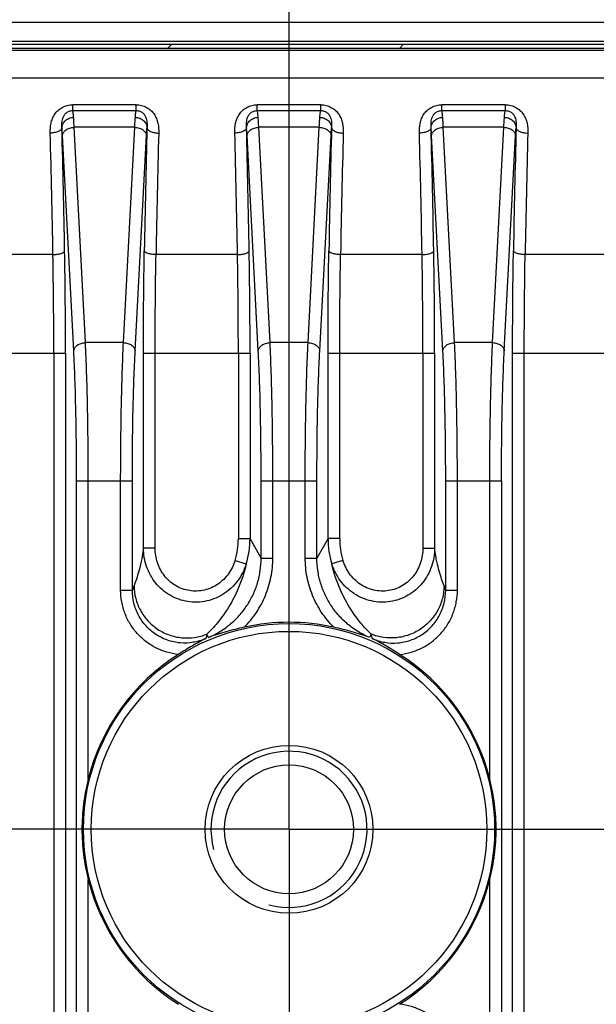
# Model space of a CAD drawing. Header units: millimetres. Extents: x 103 to 457, y -27 to 282.
# Tile 36 of 41: x 389 to 404, y 144 to 170. Entities that reach past the tile are written whole.
import ezdxf

# ---------------------------------------------------------------- set-up
doc = ezdxf.new("R2010")
doc.units = ezdxf.units.MM
doc.header["$LTSCALE"] = 23.1
doc.header["$PDMODE"] = 3
doc.header["$PDSIZE"] = 8
doc.linetypes.add('CENTER', pattern=[0.6, 0.375, -0.075, 0.075, -0.075])
doc.layers.get('0').update_dxf_attribs({"linetype": 'CONTINUOUS'})
doc.layers.get('Defpoints').update_dxf_attribs({"linetype": 'CONTINUOUS'})
for name, color, linetype in [('00_COMPONENTS', 7, 'CONTINUOUS'), ('03_ALL_AXES', 7, 'CONTINUOUS'), ('51__DRAFT_DIMS', 7, 'CONTINUOUS')]:
    doc.layers.add(name, color=color, linetype=linetype)
doc.styles.get("Standard").update_dxf_attribs({"font": 'simfang.ttf'})
doc.dimstyles.new('DIMSTYLE_4', dxfattribs={"dimtxt": 3, "dimasz": 3, "dimexe": 2.5, "dimexo": 0.5, "dimgap": 0.75, "dimtad": 1, "dimdsep": 46, "dimtxsty": 'STANDARD', "dimblk": '_FILLED', "dimblk1": '_FILLED', "dimblk2": '_FILLED', "dimcen": 0.09, "dimazin": 2, "dimtp": 0.2, "dimtm": 0.2, "dimtfac": 1, "dimtofl": 0, "dimtmove": 0, "dimatfit": 3, "dimldrblk": '_FILLED', "dimfxl": 1, "dimtolj": 1, "dimarcsym": 0})

# ---------------------------------------------------------------- blocks, each defined once
blk = doc.blocks.new('_FILLED')
at = {"color": 0, "linetype": 'ByBlock'}
blk.add_solid([(0, 0), (-1, 0.1667), (-1, -0.1667)], dxfattribs=at)
blk = doc.blocks.new('*D5')
at = {"layer": '51__DRAFT_DIMS', "color": 0, "lineweight": -2}
for p, q in [((396, 152.991), (396, 192.267)), ((419.65, 152.848), (419.65, 192.267)), ((399, 189.767), (416.65, 189.767))]:
    blk.add_line(p, q, dxfattribs=at)
at = {"layer": 'Defpoints', "color": 0}
for p in [(419.65, 189.767), (396, 152.491), (419.65, 152.348)]:
    blk.add_point(p, dxfattribs=at)
at = {"layer": '51__DRAFT_DIMS', "color": 0, "linetype": 'ByBlock', "lineweight": -2, "xscale": 3, "yscale": 3, "zscale": 3, "rotation": 180}
blk.add_blockref('_FILLED', (396, 189.767), dxfattribs=at)
at = {"layer": '51__DRAFT_DIMS', "color": 0, "linetype": 'ByBlock', "lineweight": -2, "xscale": 3, "yscale": 3, "zscale": 3}
blk.add_blockref('_FILLED', (419.65, 189.767), dxfattribs=at)
at = {"layer": '51__DRAFT_DIMS', "color": 0, "insert": (407.761, 194.517), "char_height": 3, "attachment_point": 2, "line_spacing_factor": 0.9}
blk.add_mtext('\\A1;23.65', dxfattribs=at)
blk = doc.blocks.new('*D7')
at = {"layer": '51__DRAFT_DIMS', "color": 0, "lineweight": -2}
for p, q in [((381.497, 170.072), (345.441, 170.072)), ((347.941, 151.772), (347.941, 167.072)), ((392.242, 148.772), (345.441, 148.772))]:
    blk.add_line(p, q, dxfattribs=at)
at = {"layer": 'Defpoints', "color": 0}
for p in [(347.941, 170.072), (381.997, 170.072), (392.742, 148.772)]:
    blk.add_point(p, dxfattribs=at)
at = {"layer": '51__DRAFT_DIMS', "color": 0, "linetype": 'ByBlock', "lineweight": -2, "xscale": 3, "yscale": 3, "zscale": 3}
for p, rotation in [((347.941, 170.072), 90), ((347.941, 148.772), 270)]:
    blk.add_blockref('_FILLED', p, dxfattribs=dict(at, rotation=rotation))
at = {"layer": '51__DRAFT_DIMS', "color": 0, "insert": (343.191, 159.361), "char_height": 3, "attachment_point": 2, "rotation": 90, "line_spacing_factor": 0.9}
blk.add_mtext('\\A1;21.3', dxfattribs=at)

msp = doc.modelspace()

# ---------------------------------------------------------------- linework, layer by layer
at = {"layer": '00_COMPONENTS'}
for p, q in [((382.894, 169.446), (432.756, 169.446)), ((382.894, 168.96), (432.756, 168.96)), ((432.803, 168.772), (382.847, 168.772)), ((432.803, 168.718), (382.847, 168.718)), ((382.894, 168.88), (432.756, 168.88)), ((432.756, 168.872), (382.894, 168.872)), ((392.889, 168.772), (392.989, 168.872)), ((398.829, 168.772), (398.929, 168.872)), ((432.803, 168.006), (382.847, 168.006)), ((390.456, 167.181), (390.456, 167.331)), ((392.084, 167.331), (390.456, 167.331)), ((392.084, 167.181), (392.084, 167.331)), ((395.186, 167.181), (395.186, 167.331)), ((396.814, 167.331), (395.186, 167.331)), ((396.814, 167.181), (396.814, 167.331)), ((399.916, 167.181), (399.916, 167.331)), ((401.544, 167.331), (399.916, 167.331)), ((401.544, 167.181), (401.544, 167.331)), ((390.456, 167.181), (392.084, 167.181)), ((395.186, 167.181), (396.814, 167.181)), ((399.916, 167.181), (401.544, 167.181)), ((390.783, 161.236), (390.493, 166.752)), ((392.046, 166.752), (390.493, 166.752)), ((391.757, 161.236), (392.046, 166.752)), ((395.513, 161.236), (395.223, 166.752)), ((396.776, 166.752), (395.223, 166.752)), ((396.487, 161.236), (396.776, 166.752)), ((400.243, 161.236), (399.953, 166.752)), ((401.506, 166.752), (399.953, 166.752)), ((401.217, 161.236), (401.506, 166.752)), ((390.483, 161.024), (390.194, 166.54)), ((392.057, 161.024), (392.346, 166.54)), ((395.213, 161.024), (394.924, 166.54)), ((396.787, 161.024), (397.076, 166.54)), ((399.943, 161.024), (399.654, 166.54)), ((401.517, 161.024), (401.806, 166.54)), ((389.949, 163.491), (387.861, 163.491)), ((394.679, 163.491), (392.591, 163.491)), ((399.409, 163.491), (397.321, 163.491)), ((404.139, 163.491), (402.051, 163.491)), ((391.757, 161.236), (390.783, 161.236)), ((396.487, 161.236), (395.513, 161.236)), ((401.217, 161.236), (400.243, 161.236)), ((387.54, 160.963), (390.27, 160.963)), ((389.971, 160.963), (389.971, 90.581)), ((390.27, 160.963), (390.27, 90.581)), ((392.27, 155.977), (392.27, 160.963)), ((392.27, 160.963), (395, 160.963)), ((392.569, 155.977), (392.569, 160.963)), ((394.701, 160.963), (394.701, 156.218)), ((395, 160.963), (395, 156.218)), ((397, 156.218), (397, 160.963)), ((397, 160.963), (399.73, 160.963)), ((397.299, 156.218), (397.299, 160.963)), ((399.431, 160.963), (399.431, 155.977)), ((399.73, 160.963), (399.73, 155.977)), ((401.73, 90.581), (401.73, 160.963)), ((401.73, 160.963), (404.46, 160.963)), ((402.029, 90.581), (402.029, 160.963)), ((390.555, 93.843), (390.555, 157.701)), ((390.555, 157.701), (391.985, 157.701)), ((390.855, 150.054), (390.855, 157.701)), ((391.685, 154.899), (391.685, 157.701)), ((391.985, 154.899), (391.985, 157.701)), ((395.285, 155.719), (395.285, 157.701)), ((395.285, 157.701), (396.715, 157.701)), ((395.585, 155.719), (395.585, 157.701)), ((396.415, 155.719), (396.415, 157.701)), ((396.715, 155.719), (396.715, 157.701)), ((400.015, 154.899), (400.015, 157.701)), ((400.015, 157.701), (401.445, 157.701)), ((400.315, 154.899), (400.315, 157.701)), ((401.145, 150.054), (401.145, 157.701)), ((401.445, 157.701), (401.445, 93.843)), ((394.701, 156.218), (395, 156.218)), ((395.285, 155.719), (395, 156.218)), ((397, 156.218), (396.715, 155.719)), ((397.299, 156.218), (397, 156.218)), ((392.569, 155.977), (392.27, 155.977)), ((399.431, 155.977), (399.73, 155.977)), ((394.617, 155.66), (394.904, 155.573)), ((395.285, 155.719), (395.585, 155.719)), ((396.415, 155.719), (396.715, 155.719)), ((397.382, 155.66), (397.096, 155.573)), ((391.685, 154.899), (391.985, 154.899)), ((400.015, 154.899), (400.315, 154.899)), ((393.94, 153.689), (393.896, 153.773)), ((398.104, 153.773), (398.06, 153.689)), ((390.855, 104.054), (390.855, 147.49)), ((401.145, 104.054), (401.145, 147.49))]:
    msp.add_line(p, q, dxfattribs=at)
for radius in [5.269, 5.07, 2.15, 1.65]:
    msp.add_circle((396, 148.772), radius, dxfattribs=at)
for centre, radius, start, end in [((79.059, 158.373), 311.233, 0.95936, 1.54086), ((714.151, 158.14), 321.906, 178.46878, 179.031), ((83.789, 158.373), 311.233, 0.95936, 1.54086), ((718.881, 158.14), 321.906, 178.46878, 179.031), ((88.519, 158.373), 311.233, 0.95936, 1.54086), ((723.611, 158.14), 321.906, 178.46878, 179.031), ((87.532, 158.354), 302.461, 0.97318, 1.56305), ((705.377, 158.125), 312.832, 178.44672, 179.01704), ((92.262, 158.354), 302.461, 0.97318, 1.56305), ((710.107, 158.125), 312.832, 178.44672, 179.01704), ((96.992, 158.354), 302.461, 0.97318, 1.56305), ((714.837, 158.125), 312.832, 178.44672, 179.01704), ((247.418, 161.003), 142.553, 359.9837, 1.00008), ((237.098, 161.005), 153.173, 359.98428, 0.96479), ((252.148, 161.003), 142.553, 359.9837, 1.00008), ((241.828, 161.005), 153.173, 359.98428, 0.96479), ((256.878, 161.003), 142.553, 359.9837, 1.00008), ((246.558, 161.005), 153.173, 359.98428, 0.96479), ((392.792, 156.218), 1.909, 343.0056, 0.0066), ((392.793, 156.219), 2.208, 342.9606, 359.9676), ((399.207, 156.219), 2.208, 180.0324, 197.0396), ((399.208, 156.218), 1.909, 179.9934, 196.9945), ((425.352, 142.175), 35.711, 158.9358, 159.1268), ((366.809, 142.237), 35.538, 20.8728, 21.0646), ((396, 148.772), 5.303, 77.5118, 102.4882), ((414.215, 148.4), 21.017, 165.1879, 165.5141), ((377.873, 148.423), 20.926, 14.4852, 14.8128), ((396, 148.772), 5.303, 122.3133, 166.0119), ((396, 148.772), 5.303, 13.9881, 57.6867), ((396, 148.772), 2, 255, 195), ((396, 148.772), 5.303, 193.9881, 237.6867), ((396, 148.772), 5.303, 302.3133, 346.0119)]:
    msp.add_arc(centre, radius, start, end, dxfattribs=at)
for points, knots in [([(389.88, 166.604), (389.878, 166.688), (389.885, 166.814), (389.934, 166.975), (389.993, 167.089), (390.078, 167.189), (390.188, 167.268), (390.317, 167.319), (390.41, 167.331), (390.456, 167.331)], [0, 0, 0, 0, 0.239231, 0.359409, 0.481062, 0.605456, 0.733613, 0.865587, 1, 1, 1, 1]), ([(392.084, 167.331), (392.13, 167.331), (392.223, 167.319), (392.352, 167.268), (392.462, 167.189), (392.547, 167.089), (392.606, 166.975), (392.655, 166.814), (392.662, 166.688), (392.66, 166.604)], [0, 0, 0, 0, 0.134414, 0.266388, 0.394544, 0.518938, 0.640591, 0.760769, 1, 1, 1, 1]), ([(394.61, 166.604), (394.608, 166.688), (394.615, 166.814), (394.664, 166.975), (394.723, 167.089), (394.808, 167.189), (394.918, 167.268), (395.047, 167.319), (395.14, 167.331), (395.186, 167.331)], [0, 0, 0, 0, 0.239231, 0.359409, 0.481062, 0.605456, 0.733613, 0.865587, 1, 1, 1, 1]), ([(396.814, 167.331), (396.86, 167.331), (396.953, 167.319), (397.082, 167.268), (397.192, 167.189), (397.277, 167.089), (397.336, 166.975), (397.385, 166.814), (397.392, 166.688), (397.39, 166.604)], [0, 0, 0, 0, 0.134414, 0.266388, 0.394544, 0.518938, 0.640591, 0.760769, 1, 1, 1, 1]), ([(399.34, 166.604), (399.338, 166.688), (399.345, 166.814), (399.394, 166.975), (399.453, 167.089), (399.538, 167.189), (399.648, 167.268), (399.777, 167.319), (399.87, 167.331), (399.916, 167.331)], [0, 0, 0, 0, 0.239231, 0.359409, 0.481062, 0.605456, 0.733613, 0.865587, 1, 1, 1, 1]), ([(401.544, 167.331), (401.59, 167.331), (401.683, 167.319), (401.812, 167.268), (401.922, 167.189), (402.007, 167.089), (402.066, 166.975), (402.115, 166.814), (402.122, 166.688), (402.12, 166.604)], [0, 0, 0, 0, 0.134414, 0.266388, 0.394544, 0.518938, 0.640591, 0.760769, 1, 1, 1, 1]), ([(390.18, 166.742), (390.178, 166.787), (390.177, 166.854), (390.189, 166.942), (390.208, 167.008), (390.241, 167.072), (390.293, 167.129), (390.367, 167.171), (390.426, 167.181), (390.456, 167.181)], [0, 0, 0, 0, 0.227977, 0.340952, 0.455486, 0.574662, 0.70312, 0.845581, 1, 1, 1, 1]), ([(390.18, 166.742), (390.18, 166.759), (390.185, 166.793), (390.203, 166.842), (390.232, 166.887), (390.282, 166.941), (390.365, 166.989), (390.441, 167.004), (390.479, 167.004)], [0, 0, 0, 0, 0.116508, 0.234919, 0.356095, 0.480433, 0.736836, 1, 1, 1, 1]), ([(390.479, 167.004), (390.478, 167.026), (390.475, 167.064), (390.469, 167.115), (390.464, 167.149), (390.46, 167.169), (390.458, 167.177), (390.456, 167.181)], [0, 0, 0, 0, 0.359141, 0.646869, 0.860844, 0.939772, 1, 1, 1, 1]), ([(390.493, 166.752), (390.492, 166.798), (390.488, 166.882), (390.482, 166.966), (390.479, 167.004)], [0, 0, 0, 0, 0.546543, 1, 1, 1, 1]), ([(392.046, 166.752), (392.048, 166.798), (392.052, 166.882), (392.058, 166.966), (392.061, 167.004)], [0, 0, 0, 0, 0.546544, 1, 1, 1, 1]), ([(392.061, 167.004), (392.062, 167.026), (392.065, 167.064), (392.071, 167.115), (392.076, 167.149), (392.08, 167.169), (392.082, 167.177), (392.084, 167.181)], [0, 0, 0, 0, 0.359141, 0.646869, 0.860844, 0.939772, 1, 1, 1, 1]), ([(392.061, 167.004), (392.099, 167.004), (392.175, 166.989), (392.258, 166.941), (392.308, 166.887), (392.337, 166.842), (392.355, 166.793), (392.36, 166.759), (392.36, 166.742)], [0, 0, 0, 0, 0.263164, 0.519567, 0.643905, 0.765081, 0.883492, 1, 1, 1, 1]), ([(392.084, 167.181), (392.114, 167.181), (392.173, 167.171), (392.247, 167.129), (392.299, 167.072), (392.332, 167.008), (392.351, 166.942), (392.363, 166.854), (392.362, 166.787), (392.36, 166.742)], [0, 0, 0, 0, 0.15442, 0.29688, 0.425338, 0.544514, 0.659048, 0.772022, 1, 1, 1, 1]), ([(394.91, 166.742), (394.908, 166.787), (394.907, 166.854), (394.919, 166.942), (394.938, 167.008), (394.971, 167.072), (395.023, 167.129), (395.097, 167.171), (395.156, 167.181), (395.186, 167.181)], [0, 0, 0, 0, 0.227977, 0.340952, 0.455486, 0.574662, 0.70312, 0.845581, 1, 1, 1, 1]), ([(394.91, 166.742), (394.91, 166.759), (394.915, 166.793), (394.933, 166.842), (394.962, 166.887), (395.012, 166.941), (395.095, 166.989), (395.171, 167.004), (395.209, 167.004)], [0, 0, 0, 0, 0.116508, 0.234919, 0.356095, 0.480433, 0.736836, 1, 1, 1, 1]), ([(395.209, 167.004), (395.208, 167.026), (395.205, 167.064), (395.199, 167.115), (395.194, 167.149), (395.19, 167.169), (395.188, 167.177), (395.186, 167.181)], [0, 0, 0, 0, 0.359141, 0.646869, 0.860844, 0.939772, 1, 1, 1, 1]), ([(395.223, 166.752), (395.222, 166.798), (395.218, 166.882), (395.212, 166.966), (395.209, 167.004)], [0, 0, 0, 0, 0.546543, 1, 1, 1, 1]), ([(396.776, 166.752), (396.778, 166.798), (396.782, 166.882), (396.788, 166.966), (396.791, 167.004)], [0, 0, 0, 0, 0.546544, 1, 1, 1, 1]), ([(396.791, 167.004), (396.792, 167.026), (396.795, 167.064), (396.801, 167.115), (396.806, 167.149), (396.81, 167.169), (396.812, 167.177), (396.814, 167.181)], [0, 0, 0, 0, 0.359141, 0.646869, 0.860844, 0.939772, 1, 1, 1, 1]), ([(396.791, 167.004), (396.829, 167.004), (396.905, 166.989), (396.988, 166.941), (397.038, 166.887), (397.067, 166.842), (397.085, 166.793), (397.09, 166.759), (397.09, 166.742)], [0, 0, 0, 0, 0.263164, 0.519567, 0.643905, 0.765081, 0.883492, 1, 1, 1, 1]), ([(396.814, 167.181), (396.844, 167.181), (396.903, 167.171), (396.977, 167.129), (397.029, 167.072), (397.062, 167.008), (397.081, 166.942), (397.093, 166.854), (397.092, 166.787), (397.09, 166.742)], [0, 0, 0, 0, 0.15442, 0.29688, 0.425338, 0.544514, 0.659048, 0.772022, 1, 1, 1, 1]), ([(399.64, 166.742), (399.638, 166.787), (399.637, 166.854), (399.649, 166.942), (399.668, 167.008), (399.701, 167.072), (399.753, 167.129), (399.827, 167.171), (399.886, 167.181), (399.916, 167.181)], [0, 0, 0, 0, 0.227977, 0.340952, 0.455486, 0.574662, 0.70312, 0.845581, 1, 1, 1, 1]), ([(399.64, 166.742), (399.64, 166.759), (399.645, 166.793), (399.663, 166.842), (399.692, 166.887), (399.742, 166.941), (399.825, 166.989), (399.901, 167.004), (399.939, 167.004)], [0, 0, 0, 0, 0.116508, 0.234919, 0.356095, 0.480433, 0.736836, 1, 1, 1, 1]), ([(399.939, 167.004), (399.938, 167.026), (399.935, 167.064), (399.929, 167.115), (399.924, 167.149), (399.92, 167.169), (399.918, 167.177), (399.916, 167.181)], [0, 0, 0, 0, 0.359141, 0.646869, 0.860844, 0.939772, 1, 1, 1, 1]), ([(399.953, 166.752), (399.952, 166.798), (399.948, 166.882), (399.942, 166.966), (399.939, 167.004)], [0, 0, 0, 0, 0.546543, 1, 1, 1, 1]), ([(401.506, 166.752), (401.508, 166.798), (401.512, 166.882), (401.518, 166.966), (401.521, 167.004)], [0, 0, 0, 0, 0.546544, 1, 1, 1, 1]), ([(401.521, 167.004), (401.522, 167.026), (401.525, 167.064), (401.531, 167.115), (401.536, 167.149), (401.54, 167.169), (401.542, 167.177), (401.544, 167.181)], [0, 0, 0, 0, 0.359141, 0.646869, 0.860844, 0.939772, 1, 1, 1, 1]), ([(401.521, 167.004), (401.559, 167.004), (401.635, 166.989), (401.718, 166.941), (401.768, 166.887), (401.797, 166.842), (401.815, 166.793), (401.82, 166.759), (401.82, 166.742)], [0, 0, 0, 0, 0.263164, 0.519567, 0.643905, 0.765081, 0.883492, 1, 1, 1, 1]), ([(401.544, 167.181), (401.574, 167.181), (401.633, 167.171), (401.707, 167.129), (401.759, 167.072), (401.792, 167.008), (401.811, 166.942), (401.823, 166.854), (401.822, 166.787), (401.82, 166.742)], [0, 0, 0, 0, 0.15442, 0.29688, 0.425338, 0.544514, 0.659048, 0.772022, 1, 1, 1, 1]), ([(390.18, 166.742), (390.179, 166.733), (390.173, 166.714), (390.153, 166.688), (390.124, 166.665), (390.086, 166.645), (390.041, 166.628), (389.973, 166.611), (389.918, 166.605), (389.88, 166.604)], [0, 0, 0, 0, 0.07779, 0.166953, 0.271882, 0.393499, 0.530432, 0.679834, 1, 1, 1, 1]), ([(390.194, 166.54), (390.192, 166.577), (390.188, 166.644), (390.183, 166.711), (390.18, 166.742)], [0, 0, 0, 0, 0.546431, 1, 1, 1, 1]), ([(390.194, 166.54), (390.195, 166.554), (390.2, 166.582), (390.219, 166.621), (390.248, 166.657), (390.299, 166.701), (390.382, 166.739), (390.456, 166.751), (390.493, 166.752)], [0, 0, 0, 0, 0.103075, 0.210887, 0.325727, 0.448563, 0.715389, 1, 1, 1, 1]), ([(392.046, 166.752), (392.084, 166.751), (392.158, 166.739), (392.241, 166.701), (392.292, 166.657), (392.321, 166.621), (392.34, 166.582), (392.345, 166.554), (392.346, 166.54)], [0, 0, 0, 0, 0.284611, 0.551437, 0.674273, 0.789113, 0.896925, 1, 1, 1, 1]), ([(392.346, 166.54), (392.348, 166.577), (392.352, 166.644), (392.357, 166.711), (392.36, 166.742)], [0, 0, 0, 0, 0.546432, 1, 1, 1, 1]), ([(392.36, 166.742), (392.361, 166.733), (392.367, 166.714), (392.387, 166.688), (392.416, 166.665), (392.454, 166.645), (392.499, 166.628), (392.567, 166.611), (392.622, 166.605), (392.66, 166.604)], [0, 0, 0, 0, 0.077791, 0.166955, 0.271884, 0.393501, 0.530433, 0.679835, 1, 1, 1, 1]), ([(394.91, 166.742), (394.909, 166.733), (394.903, 166.714), (394.883, 166.688), (394.854, 166.665), (394.816, 166.645), (394.771, 166.628), (394.703, 166.611), (394.648, 166.605), (394.61, 166.604)], [0, 0, 0, 0, 0.07779, 0.166953, 0.271882, 0.393499, 0.530432, 0.679834, 1, 1, 1, 1]), ([(394.924, 166.54), (394.922, 166.577), (394.918, 166.644), (394.913, 166.711), (394.91, 166.742)], [0, 0, 0, 0, 0.546431, 1, 1, 1, 1]), ([(394.924, 166.54), (394.925, 166.554), (394.93, 166.582), (394.949, 166.621), (394.978, 166.657), (395.029, 166.701), (395.112, 166.739), (395.186, 166.751), (395.223, 166.752)], [0, 0, 0, 0, 0.103075, 0.210887, 0.325727, 0.448563, 0.715389, 1, 1, 1, 1]), ([(396.776, 166.752), (396.814, 166.751), (396.888, 166.739), (396.971, 166.701), (397.022, 166.657), (397.051, 166.621), (397.07, 166.582), (397.075, 166.554), (397.076, 166.54)], [0, 0, 0, 0, 0.284611, 0.551437, 0.674273, 0.789113, 0.896925, 1, 1, 1, 1]), ([(397.076, 166.54), (397.078, 166.577), (397.082, 166.644), (397.087, 166.711), (397.09, 166.742)], [0, 0, 0, 0, 0.546432, 1, 1, 1, 1]), ([(397.09, 166.742), (397.091, 166.733), (397.097, 166.714), (397.117, 166.688), (397.146, 166.665), (397.184, 166.645), (397.229, 166.628), (397.297, 166.611), (397.352, 166.605), (397.39, 166.604)], [0, 0, 0, 0, 0.077791, 0.166955, 0.271884, 0.393501, 0.530433, 0.679835, 1, 1, 1, 1]), ([(399.64, 166.742), (399.639, 166.733), (399.633, 166.714), (399.613, 166.688), (399.584, 166.665), (399.546, 166.645), (399.501, 166.628), (399.433, 166.611), (399.378, 166.605), (399.34, 166.604)], [0, 0, 0, 0, 0.07779, 0.166953, 0.271882, 0.393499, 0.530432, 0.679834, 1, 1, 1, 1]), ([(399.654, 166.54), (399.652, 166.577), (399.648, 166.644), (399.643, 166.711), (399.64, 166.742)], [0, 0, 0, 0, 0.546431, 1, 1, 1, 1]), ([(399.654, 166.54), (399.655, 166.554), (399.66, 166.582), (399.679, 166.621), (399.708, 166.657), (399.759, 166.701), (399.842, 166.739), (399.916, 166.751), (399.953, 166.752)], [0, 0, 0, 0, 0.103075, 0.210887, 0.325727, 0.448563, 0.715389, 1, 1, 1, 1]), ([(401.506, 166.752), (401.544, 166.751), (401.618, 166.739), (401.701, 166.701), (401.752, 166.657), (401.781, 166.621), (401.8, 166.582), (401.805, 166.554), (401.806, 166.54)], [0, 0, 0, 0, 0.284611, 0.551437, 0.674273, 0.789113, 0.896925, 1, 1, 1, 1]), ([(401.806, 166.54), (401.808, 166.577), (401.812, 166.644), (401.817, 166.711), (401.82, 166.742)], [0, 0, 0, 0, 0.546432, 1, 1, 1, 1]), ([(401.82, 166.742), (401.821, 166.733), (401.827, 166.714), (401.847, 166.688), (401.876, 166.665), (401.914, 166.645), (401.959, 166.628), (402.027, 166.611), (402.082, 166.605), (402.12, 166.604)], [0, 0, 0, 0, 0.077791, 0.166955, 0.271884, 0.393501, 0.530433, 0.679835, 1, 1, 1, 1]), ([(389.949, 163.491), (389.986, 163.492), (390.041, 163.496), (390.11, 163.508), (390.154, 163.519), (390.187, 163.53), (390.208, 163.541), (390.221, 163.549), (390.232, 163.557), (390.243, 163.568), (390.248, 163.577), (390.249, 163.584)], [0, 0, 0, 0, 0.342135, 0.499636, 0.64139, 0.763433, 0.816221, 0.863279, 0.90467, 0.940733, 1, 1, 1, 1]), ([(392.27, 160.963), (392.27, 161.185), (392.271, 162.058), (392.28, 162.932), (392.291, 163.584)], [0, 0, 0, 0, 0.253882, 1, 1, 1, 1]), ([(392.591, 163.491), (392.554, 163.492), (392.499, 163.496), (392.43, 163.508), (392.386, 163.519), (392.353, 163.53), (392.332, 163.541), (392.319, 163.549), (392.308, 163.557), (392.297, 163.568), (392.292, 163.577), (392.291, 163.584)], [0, 0, 0, 0, 0.342135, 0.499636, 0.64139, 0.763433, 0.816221, 0.863279, 0.90467, 0.940733, 1, 1, 1, 1]), ([(392.569, 160.963), (392.569, 161.177), (392.571, 162.02), (392.58, 162.863), (392.591, 163.491)], [0, 0, 0, 0, 0.253882, 1, 1, 1, 1]), ([(394.679, 163.491), (394.716, 163.492), (394.771, 163.496), (394.84, 163.508), (394.884, 163.519), (394.917, 163.53), (394.938, 163.541), (394.951, 163.549), (394.962, 163.557), (394.973, 163.568), (394.978, 163.577), (394.979, 163.584)], [0, 0, 0, 0, 0.342135, 0.499636, 0.64139, 0.763433, 0.816221, 0.863279, 0.90467, 0.940733, 1, 1, 1, 1]), ([(397, 160.963), (397, 161.185), (397.001, 162.058), (397.01, 162.932), (397.021, 163.584)], [0, 0, 0, 0, 0.253882, 1, 1, 1, 1]), ([(397.321, 163.491), (397.284, 163.492), (397.229, 163.496), (397.16, 163.508), (397.116, 163.519), (397.083, 163.53), (397.062, 163.541), (397.049, 163.549), (397.038, 163.557), (397.027, 163.568), (397.022, 163.577), (397.021, 163.584)], [0, 0, 0, 0, 0.342135, 0.499636, 0.64139, 0.763433, 0.816221, 0.863279, 0.90467, 0.940733, 1, 1, 1, 1]), ([(397.299, 160.963), (397.299, 161.177), (397.301, 162.02), (397.31, 162.863), (397.321, 163.491)], [0, 0, 0, 0, 0.253882, 1, 1, 1, 1]), ([(399.409, 163.491), (399.446, 163.492), (399.501, 163.496), (399.57, 163.508), (399.614, 163.519), (399.647, 163.53), (399.668, 163.541), (399.681, 163.549), (399.692, 163.557), (399.703, 163.568), (399.708, 163.577), (399.709, 163.584)], [0, 0, 0, 0, 0.342135, 0.499636, 0.64139, 0.763433, 0.816221, 0.863279, 0.90467, 0.940733, 1, 1, 1, 1]), ([(401.73, 160.963), (401.73, 161.185), (401.731, 162.058), (401.74, 162.932), (401.751, 163.584)], [0, 0, 0, 0, 0.253882, 1, 1, 1, 1]), ([(402.051, 163.491), (402.014, 163.492), (401.959, 163.496), (401.89, 163.508), (401.846, 163.519), (401.813, 163.53), (401.792, 163.541), (401.779, 163.549), (401.768, 163.557), (401.757, 163.568), (401.752, 163.577), (401.751, 163.584)], [0, 0, 0, 0, 0.342135, 0.499636, 0.64139, 0.763433, 0.816221, 0.863279, 0.90467, 0.940733, 1, 1, 1, 1]), ([(402.029, 160.963), (402.029, 161.177), (402.031, 162.02), (402.04, 162.863), (402.051, 163.491)], [0, 0, 0, 0, 0.253882, 1, 1, 1, 1]), ([(390.483, 161.024), (390.484, 161.038), (390.489, 161.066), (390.508, 161.105), (390.537, 161.142), (390.588, 161.185), (390.671, 161.224), (390.745, 161.236), (390.783, 161.236)], [0, 0, 0, 0, 0.103075, 0.210887, 0.325727, 0.448563, 0.715389, 1, 1, 1, 1]), ([(390.855, 157.701), (390.855, 158.026), (390.852, 158.664), (390.838, 159.59), (390.816, 160.444), (390.795, 160.984), (390.783, 161.236)], [0, 0, 0, 0, 0.275878, 0.541152, 0.785644, 1, 1, 1, 1]), ([(391.685, 157.701), (391.685, 158.026), (391.688, 158.664), (391.702, 159.59), (391.724, 160.444), (391.745, 160.984), (391.757, 161.236)], [0, 0, 0, 0, 0.275878, 0.541152, 0.785644, 1, 1, 1, 1]), ([(391.757, 161.236), (391.795, 161.236), (391.869, 161.224), (391.952, 161.185), (392.003, 161.142), (392.032, 161.105), (392.051, 161.066), (392.056, 161.038), (392.057, 161.024)], [0, 0, 0, 0, 0.284611, 0.551437, 0.674273, 0.789113, 0.896925, 1, 1, 1, 1]), ([(395.213, 161.024), (395.214, 161.038), (395.219, 161.066), (395.238, 161.105), (395.267, 161.142), (395.318, 161.185), (395.401, 161.224), (395.475, 161.236), (395.513, 161.236)], [0, 0, 0, 0, 0.103075, 0.210887, 0.325727, 0.448563, 0.715389, 1, 1, 1, 1]), ([(395.585, 157.701), (395.585, 158.026), (395.582, 158.664), (395.568, 159.59), (395.546, 160.444), (395.525, 160.984), (395.513, 161.236)], [0, 0, 0, 0, 0.275878, 0.541152, 0.785644, 1, 1, 1, 1]), ([(396.415, 157.701), (396.415, 158.026), (396.418, 158.664), (396.432, 159.59), (396.454, 160.444), (396.475, 160.984), (396.487, 161.236)], [0, 0, 0, 0, 0.275878, 0.541152, 0.785644, 1, 1, 1, 1]), ([(396.487, 161.236), (396.525, 161.236), (396.599, 161.224), (396.682, 161.185), (396.733, 161.142), (396.762, 161.105), (396.781, 161.066), (396.786, 161.038), (396.787, 161.024)], [0, 0, 0, 0, 0.284611, 0.551437, 0.674273, 0.789113, 0.896925, 1, 1, 1, 1]), ([(399.943, 161.024), (399.944, 161.038), (399.949, 161.066), (399.968, 161.105), (399.997, 161.142), (400.048, 161.185), (400.131, 161.224), (400.205, 161.236), (400.243, 161.236)], [0, 0, 0, 0, 0.103075, 0.210887, 0.325727, 0.448563, 0.715389, 1, 1, 1, 1]), ([(400.315, 157.701), (400.315, 158.026), (400.312, 158.664), (400.298, 159.59), (400.276, 160.444), (400.255, 160.984), (400.243, 161.236)], [0, 0, 0, 0, 0.275878, 0.541152, 0.785644, 1, 1, 1, 1]), ([(401.145, 157.701), (401.145, 158.026), (401.148, 158.664), (401.162, 159.59), (401.184, 160.444), (401.205, 160.984), (401.217, 161.236)], [0, 0, 0, 0, 0.275878, 0.541152, 0.785644, 1, 1, 1, 1]), ([(401.217, 161.236), (401.255, 161.236), (401.329, 161.224), (401.412, 161.185), (401.463, 161.142), (401.492, 161.105), (401.511, 161.066), (401.516, 161.038), (401.517, 161.024)], [0, 0, 0, 0, 0.284611, 0.551437, 0.674273, 0.789113, 0.896925, 1, 1, 1, 1]), ([(390.555, 157.701), (390.555, 158.007), (390.552, 158.606), (390.538, 159.477), (390.517, 160.279), (390.495, 160.787), (390.483, 161.024)], [0, 0, 0, 0, 0.275875, 0.541146, 0.785637, 1, 1, 1, 1]), ([(391.985, 157.701), (391.985, 158.007), (391.988, 158.606), (392.001, 159.477), (392.023, 160.279), (392.045, 160.787), (392.057, 161.024)], [0, 0, 0, 0, 0.275875, 0.541146, 0.785637, 1, 1, 1, 1]), ([(395.285, 157.701), (395.285, 158.007), (395.282, 158.606), (395.268, 159.477), (395.247, 160.279), (395.225, 160.787), (395.213, 161.024)], [0, 0, 0, 0, 0.275875, 0.541146, 0.785637, 1, 1, 1, 1]), ([(396.715, 157.701), (396.715, 158.007), (396.718, 158.606), (396.731, 159.477), (396.753, 160.279), (396.775, 160.787), (396.787, 161.024)], [0, 0, 0, 0, 0.275875, 0.541146, 0.785637, 1, 1, 1, 1]), ([(400.015, 157.701), (400.015, 158.007), (400.012, 158.606), (399.998, 159.477), (399.977, 160.279), (399.955, 160.787), (399.943, 161.024)], [0, 0, 0, 0, 0.275875, 0.541146, 0.785637, 1, 1, 1, 1]), ([(401.445, 157.701), (401.445, 158.007), (401.448, 158.606), (401.461, 159.477), (401.483, 160.279), (401.505, 160.787), (401.517, 161.024)], [0, 0, 0, 0, 0.275875, 0.541146, 0.785637, 1, 1, 1, 1]), ([(392.27, 155.977), (392.262, 155.911), (392.244, 155.794), (392.205, 155.595), (392.156, 155.395), (392.093, 155.19), (392.049, 155.067), (392.027, 155.01)], [0, 0, 0, 0, 0.200103, 0.355434, 0.608097, 0.817841, 1, 1, 1, 1]), ([(394.904, 155.573), (394.879, 155.496), (394.819, 155.345), (394.691, 155.138), (394.53, 154.955), (394.339, 154.803), (394.124, 154.688), (393.892, 154.613), (393.65, 154.583), (393.406, 154.597), (393.17, 154.657), (392.948, 154.759), (392.749, 154.9), (392.579, 155.075), (392.443, 155.277), (392.344, 155.5), (392.284, 155.735), (392.27, 155.897), (392.27, 155.977)], [0, 0, 0, 0, 0.062429, 0.124886, 0.187369, 0.249874, 0.312399, 0.374939, 0.437492, 0.500051, 0.56261, 0.625162, 0.687701, 0.750222, 0.812719, 0.875185, 0.937616, 1, 1, 1, 1]), ([(394.617, 155.66), (394.599, 155.599), (394.552, 155.48), (394.454, 155.316), (394.329, 155.17), (394.181, 155.048), (394.013, 154.954), (393.831, 154.893), (393.641, 154.868), (393.449, 154.879), (393.263, 154.926), (393.089, 155.009), (392.934, 155.122), (392.803, 155.262), (392.699, 155.423), (392.624, 155.6), (392.579, 155.786), (392.569, 155.914), (392.569, 155.977)], [0, 0, 0, 0, 0.062514, 0.125024, 0.187529, 0.250029, 0.312525, 0.375017, 0.437506, 0.499993, 0.562481, 0.62497, 0.687463, 0.74996, 0.812462, 0.874969, 0.937482, 1, 1, 1, 1]), ([(399.73, 155.977), (399.73, 155.897), (399.716, 155.735), (399.656, 155.5), (399.557, 155.277), (399.421, 155.075), (399.251, 154.9), (399.052, 154.759), (398.83, 154.657), (398.594, 154.597), (398.35, 154.583), (398.108, 154.613), (397.876, 154.688), (397.661, 154.803), (397.47, 154.955), (397.309, 155.138), (397.181, 155.345), (397.12, 155.496), (397.096, 155.573)], [0, 0, 0, 0, 0.062383, 0.124813, 0.18728, 0.249776, 0.312296, 0.374835, 0.437387, 0.499946, 0.562505, 0.625058, 0.687599, 0.750124, 0.81263, 0.875112, 0.93757, 1, 1, 1, 1]), ([(399.431, 155.977), (399.431, 155.914), (399.421, 155.786), (399.376, 155.6), (399.301, 155.423), (399.197, 155.262), (399.066, 155.122), (398.911, 155.009), (398.737, 154.926), (398.551, 154.879), (398.359, 154.868), (398.169, 154.893), (397.987, 154.954), (397.819, 155.048), (397.671, 155.17), (397.546, 155.316), (397.448, 155.48), (397.401, 155.599), (397.382, 155.66)], [0, 0, 0, 0, 0.062518, 0.12503, 0.187536, 0.250038, 0.312535, 0.375027, 0.437516, 0.500003, 0.562491, 0.62498, 0.687472, 0.749968, 0.812469, 0.874975, 0.937485, 1, 1, 1, 1]), ([(399.972, 155.01), (399.951, 155.067), (399.907, 155.19), (399.844, 155.395), (399.795, 155.595), (399.756, 155.794), (399.738, 155.911), (399.73, 155.977)], [0, 0, 0, 0, 0.18216, 0.391904, 0.644567, 0.799897, 1, 1, 1, 1]), ([(393.94, 153.689), (394.039, 153.73), (394.232, 153.828), (394.495, 154.016), (394.729, 154.24), (394.926, 154.496), (395.085, 154.778), (395.2, 155.08), (395.27, 155.396), (395.285, 155.611), (395.285, 155.719)], [0, 0, 0, 0, 0.125002, 0.250004, 0.375006, 0.500007, 0.625006, 0.750005, 0.875003, 1, 1, 1, 1]), ([(394.853, 153.949), (394.969, 154.065), (395.178, 154.32), (395.41, 154.755), (395.553, 155.228), (395.585, 155.555), (395.585, 155.719)], [0, 0, 0, 0, 0.249996, 0.499995, 0.749996, 1, 1, 1, 1]), ([(397.147, 153.949), (397.031, 154.065), (396.822, 154.32), (396.59, 154.755), (396.447, 155.228), (396.415, 155.555), (396.415, 155.719)], [0, 0, 0, 0, 0.249996, 0.499995, 0.749996, 1, 1, 1, 1]), ([(398.06, 153.689), (397.961, 153.73), (397.768, 153.828), (397.505, 154.016), (397.271, 154.24), (397.074, 154.496), (396.915, 154.778), (396.8, 155.08), (396.73, 155.396), (396.715, 155.611), (396.715, 155.719)], [0, 0, 0, 0, 0.125002, 0.250004, 0.375006, 0.500007, 0.625007, 0.750005, 0.875003, 1, 1, 1, 1]), ([(394.904, 155.573), (394.85, 155.336), (394.714, 154.935), (394.445, 154.433), (394.178, 154.064), (393.99, 153.861), (393.896, 153.773)], [0, 0, 0, 0, 0.347804, 0.603743, 0.815645, 1, 1, 1, 1]), ([(398.104, 153.773), (398.01, 153.861), (397.822, 154.064), (397.555, 154.433), (397.286, 154.935), (397.15, 155.336), (397.096, 155.573)], [0, 0, 0, 0, 0.184356, 0.396258, 0.652199, 1, 1, 1, 1]), ([(393.166, 153.253), (393.065, 153.263), (392.865, 153.302), (392.582, 153.414), (392.367, 153.549), (392.212, 153.68), (392.071, 153.824), (391.919, 154.028), (391.808, 154.257), (391.745, 154.449), (391.699, 154.646), (391.685, 154.798), (391.685, 154.899)], [0, 0, 0, 0, 0.124964, 0.249927, 0.374892, 0.437441, 0.499991, 0.624957, 0.749926, 0.812476, 0.875027, 1, 1, 1, 1]), ([(393.866, 153.657), (393.764, 153.612), (393.548, 153.548), (393.212, 153.533), (392.882, 153.603), (392.58, 153.753), (392.324, 153.973), (392.131, 154.25), (392.011, 154.565), (391.985, 154.788), (391.985, 154.899)], [0, 0, 0, 0, 0.124997, 0.250001, 0.37501, 0.50002, 0.625026, 0.750025, 0.875016, 1, 1, 1, 1]), ([(392.027, 155.01), (392.028, 154.901), (392.057, 154.682), (392.179, 154.374), (392.372, 154.104), (392.625, 153.888), (392.923, 153.739), (393.248, 153.666), (393.581, 153.673), (393.795, 153.731), (393.896, 153.773)], [0, 0, 0, 0, 0.124356, 0.249012, 0.373983, 0.499208, 0.624568, 0.749912, 0.875092, 1, 1, 1, 1]), ([(399.972, 155.01), (399.972, 154.901), (399.943, 154.682), (399.821, 154.374), (399.628, 154.104), (399.375, 153.888), (399.077, 153.739), (398.752, 153.666), (398.419, 153.673), (398.205, 153.731), (398.104, 153.773)], [0, 0, 0, 0, 0.124356, 0.249012, 0.373983, 0.499208, 0.624568, 0.749912, 0.875092, 1, 1, 1, 1]), ([(398.134, 153.657), (398.236, 153.612), (398.451, 153.548), (398.788, 153.533), (399.118, 153.603), (399.42, 153.753), (399.676, 153.973), (399.869, 154.25), (399.989, 154.565), (400.015, 154.788), (400.015, 154.899)], [0, 0, 0, 0, 0.124997, 0.250001, 0.37501, 0.50002, 0.625026, 0.750025, 0.875016, 1, 1, 1, 1]), ([(398.834, 153.253), (398.935, 153.263), (399.135, 153.302), (399.418, 153.414), (399.633, 153.549), (399.787, 153.68), (399.929, 153.824), (400.081, 154.028), (400.192, 154.257), (400.255, 154.449), (400.301, 154.646), (400.315, 154.798), (400.315, 154.899)], [0, 0, 0, 0, 0.124964, 0.249928, 0.374892, 0.437441, 0.499991, 0.624958, 0.749926, 0.812476, 0.875027, 1, 1, 1, 1]), ([(394.853, 153.949), (394.695, 153.914), (394.387, 153.838), (394.085, 153.742), (393.94, 153.689)], [0, 0, 0, 0, 0.512954, 1, 1, 1, 1]), ([(398.06, 153.689), (397.915, 153.742), (397.613, 153.838), (397.305, 153.914), (397.147, 153.949)], [0, 0, 0, 0, 0.487046, 1, 1, 1, 1]), ([(393.866, 153.657), (393.75, 153.599), (393.513, 153.469), (393.284, 153.328), (393.166, 153.253)], [0, 0, 0, 0, 0.482041, 1, 1, 1, 1]), ([(398.834, 153.253), (398.716, 153.328), (398.487, 153.469), (398.25, 153.599), (398.134, 153.657)], [0, 0, 0, 0, 0.517959, 1, 1, 1, 1]), ([(390.855, 150.054), (390.803, 149.844), (390.721, 149.42), (390.678, 148.772), (390.721, 148.124), (390.803, 147.7), (390.855, 147.49)], [0, 0, 0, 0, 0.249994, 0.5, 0.750006, 1, 1, 1, 1]), ([(401.145, 147.49), (401.197, 147.7), (401.279, 148.124), (401.322, 148.772), (401.279, 149.42), (401.197, 149.844), (401.145, 150.054)], [0, 0, 0, 0, 0.249994, 0.5, 0.750006, 1, 1, 1, 1]), ([(400.315, 142.645), (400.315, 142.746), (400.301, 142.898), (400.255, 143.095), (400.192, 143.287), (400.081, 143.516), (399.929, 143.72), (399.787, 143.864), (399.633, 143.995), (399.418, 144.13), (399.135, 144.242), (398.935, 144.281), (398.834, 144.291)], [0, 0, 0, 0, 0.124972, 0.187523, 0.250073, 0.375042, 0.500008, 0.562558, 0.625108, 0.750072, 0.875036, 1, 1, 1, 1])]:
    msp.add_open_spline(points, degree=3, knots=knots, dxfattribs=at)
at = {"layer": '03_ALL_AXES', "linetype": 'CENTER'}
for q in [(396, 157.022), (387.75, 148.772), (396, 140.522), (404.25, 148.772)]:
    msp.add_line((396, 148.772), q, dxfattribs=at)

# ---------------------------------------------------------------- dimensions: what is measured, and where the dimension line sits
at = {"layer": '51__DRAFT_DIMS'}
dim = msp.add_linear_dim(base=(419.65, 189.767), p1=(396, 152.491), p2=(419.65, 152.348), dimstyle='DIMSTYLE_4', dxfattribs=at)
dim.commit()
dim.dimension.update_dxf_attribs({"geometry": '*D5', "text_midpoint": (407.761, 189.767), "dimtype": 160})
dim = msp.add_linear_dim(base=(347.941, 170.072), p1=(392.742, 148.772), p2=(381.997, 170.072), angle=90, dimstyle='DIMSTYLE_4', dxfattribs=at)
dim.commit()
dim.dimension.update_dxf_attribs({"geometry": '*D7', "text_midpoint": (347.941, 159.361), "dimtype": 160})

doc.saveas('drawing.dxf')
